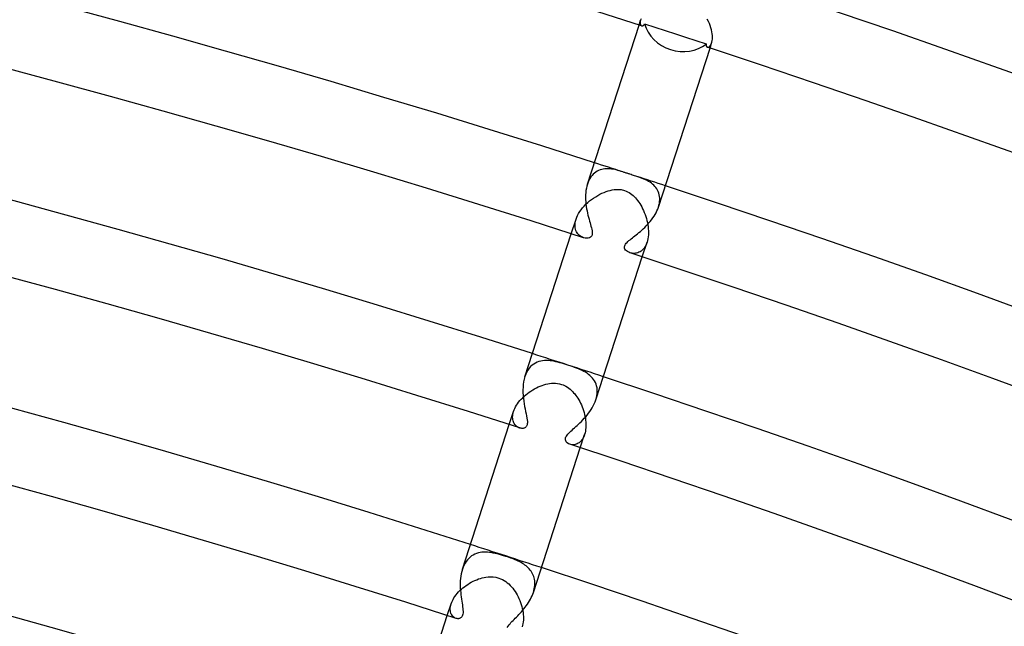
# Model space of a CAD drawing. Header units: millimetres. Extents: x -660 to 660, y -630 to 630.
# Tile 100 of 125: x 154 to 206, y 550 to 582. Entities that reach past the tile are written whole.
import ezdxf

# ---------------------------------------------------------------- set-up
doc = ezdxf.new("R2010")
doc.units = ezdxf.units.MM
doc.layers.add('HIDDEN', color=7, linetype='Continuous')
doc.layers.add('THICK', color=7, linetype='Continuous')

msp = doc.modelspace()

# ---------------------------------------------------------------- linework, layer by layer
at = {"layer": 'HIDDEN'}
for p, q in [((186.906, 581.71), (186.992, 581.975)), ((186.974, 581.904), (186.966, 581.841)), ((186.966, 581.841), (186.967, 581.787)), ((186.967, 581.787), (186.977, 581.742)), ((186.992, 581.974), (186.974, 581.904)), ((186.977, 581.742), (186.994, 581.706)), ((187.016, 582.038), (186.992, 581.974)), ((186.994, 581.706), (187.017, 581.681)), ((187.017, 581.681), (187.044, 581.666)), ((190.623, 581.911), (190.566, 582.022)), ((190.674, 581.798), (190.623, 581.911)), ((190.718, 581.685), (190.674, 581.798)), ((190.756, 581.572), (190.718, 581.685)), ((190.786, 581.46), (190.756, 581.572)), ((190.81, 581.352), (190.786, 581.46)), ((190.826, 581.247), (190.81, 581.352)), ((190.836, 581.146), (190.826, 581.247)), ((190.84, 581.049), (190.836, 581.146)), ((190.837, 580.96), (190.84, 581.049)), ((190.573, 580.519), (190.604, 580.515)), ((190.604, 580.515), (190.637, 580.523)), ((190.637, 580.523), (190.671, 580.541)), ((190.671, 580.541), (190.706, 580.572)), ((190.706, 580.572), (190.739, 580.615)), ((190.711, 580.475), (190.796, 580.739)), ((190.739, 580.615), (190.769, 580.67)), ((190.769, 580.67), (190.796, 580.738)), ((190.796, 580.738), (190.814, 580.804)), ((190.814, 580.804), (190.828, 580.878)), ((190.828, 580.878), (190.837, 580.96)), ((184.387, 573.653), (184.327, 573.575)), ((184.451, 573.722), (184.387, 573.653)), ((184.519, 573.783), (184.451, 573.722)), ((184.59, 573.836), (184.519, 573.783)), ((184.665, 573.882), (184.59, 573.836)), ((184.742, 573.921), (184.665, 573.882)), ((184.822, 573.953), (184.742, 573.921)), ((184.904, 573.977), (184.822, 573.953)), ((184.987, 573.995), (184.904, 573.977)), ((185.072, 574.007), (184.987, 573.995)), ((185.159, 574.013), (185.072, 574.007)), ((185.247, 574.014), (185.159, 574.013)), ((185.336, 574.009), (185.247, 574.014)), ((185.424, 574), (185.336, 574.009)), ((185.512, 573.987), (185.424, 574)), ((185.6, 573.97), (185.512, 573.987)), ((185.687, 573.95), (185.6, 573.97)), ((185.773, 573.927), (185.687, 573.95)), ((185.858, 573.903), (185.773, 573.927)), ((185.946, 573.876), (185.858, 573.903)), ((186.036, 573.848), (185.946, 573.876)), ((186.073, 573.836), (186.036, 573.848)), ((186.11, 573.823), (186.073, 573.836)), ((186.147, 573.811), (186.11, 573.823)), ((186.185, 573.799), (186.147, 573.811)), ((186.222, 573.786), (186.185, 573.799)), ((186.261, 573.774), (186.222, 573.786)), ((186.299, 573.761), (186.261, 573.774)), ((186.337, 573.748), (186.299, 573.761)), ((186.376, 573.736), (186.337, 573.748)), ((186.414, 573.723), (186.376, 573.736)), ((186.48, 573.702), (186.414, 573.723)), ((186.545, 573.681), (186.48, 573.702)), ((186.609, 573.661), (186.545, 573.681)), ((186.671, 573.641), (186.609, 573.661)), ((186.733, 573.621), (186.671, 573.641)), ((186.793, 573.602), (186.733, 573.621)), ((184.177, 573.3), (184.139, 573.195)), ((184.222, 573.398), (184.177, 573.3)), ((184.271, 573.49), (184.222, 573.398)), ((184.327, 573.575), (184.271, 573.49)), ((186.888, 573.57), (186.793, 573.602)), ((186.983, 573.537), (186.888, 573.57)), ((187.075, 573.503), (186.983, 573.537)), ((187.166, 573.466), (187.075, 573.503)), ((187.254, 573.427), (187.166, 573.466)), ((187.339, 573.386), (187.254, 573.427)), ((187.42, 573.342), (187.339, 573.386)), ((187.497, 573.294), (187.42, 573.342)), ((187.569, 573.244), (187.497, 573.294)), ((187.636, 573.191), (187.569, 573.244)), ((187.7, 573.133), (187.636, 573.191)), ((187.758, 573.072), (187.7, 573.133)), ((184.582, 572.52), (184.693, 572.586)), ((184.693, 572.586), (184.805, 572.647)), ((184.805, 572.647), (184.918, 572.701)), ((184.918, 572.701), (185.03, 572.75)), ((185.03, 572.75), (185.142, 572.792)), ((185.142, 572.792), (185.253, 572.828)), ((185.253, 572.828), (185.364, 572.859)), ((185.364, 572.859), (185.473, 572.882)), ((185.473, 572.882), (185.581, 572.899)), ((185.581, 572.899), (185.685, 572.908)), ((185.685, 572.908), (185.781, 572.911)), ((185.781, 572.911), (185.866, 572.907)), ((185.866, 572.907), (185.941, 572.899)), ((185.941, 572.899), (186.008, 572.887)), ((186.008, 572.887), (186.07, 572.873)), ((186.07, 572.873), (186.132, 572.855)), ((186.132, 572.855), (186.214, 572.824)), ((186.214, 572.824), (186.295, 572.787)), ((186.295, 572.787), (186.372, 572.744)), ((186.372, 572.744), (186.447, 572.695)), ((186.447, 572.695), (186.518, 572.641)), ((186.518, 572.641), (186.585, 572.584)), ((186.585, 572.584), (186.649, 572.523)), ((187.811, 573.008), (187.758, 573.072)), ((187.859, 572.939), (187.811, 573.008)), ((187.902, 572.866), (187.859, 572.939)), ((187.938, 572.79), (187.902, 572.866)), ((187.967, 572.71), (187.938, 572.79)), ((187.99, 572.626), (187.967, 572.71)), ((188.006, 572.538), (187.99, 572.626)), ((183.968, 572.02), (184.059, 572.114)), ((184.059, 572.114), (184.156, 572.204)), ((184.156, 572.204), (184.258, 572.29)), ((184.258, 572.29), (184.363, 572.372)), ((184.363, 572.372), (184.471, 572.449)), ((184.471, 572.449), (184.582, 572.52)), ((186.649, 572.523), (186.712, 572.457)), ((186.712, 572.457), (186.773, 572.386)), ((186.773, 572.386), (186.832, 572.311)), ((186.832, 572.311), (186.889, 572.231)), ((186.889, 572.231), (186.945, 572.148)), ((186.945, 572.148), (186.999, 572.06)), ((186.999, 572.06), (187.05, 571.969)), ((187.943, 571.956), (187.972, 572.058)), ((187.972, 572.058), (187.994, 572.158)), ((187.994, 572.158), (188.009, 572.256)), ((188.014, 572.447), (188.006, 572.538)), ((188.009, 572.256), (188.015, 572.352)), ((188.015, 572.352), (188.014, 572.447)), ((183.566, 571.416), (183.612, 571.519)), ((183.612, 571.519), (183.667, 571.621)), ((183.667, 571.621), (183.731, 571.723)), ((183.731, 571.723), (183.803, 571.824)), ((183.803, 571.824), (183.882, 571.923)), ((183.882, 571.923), (183.968, 572.02)), ((187.05, 571.969), (187.099, 571.874)), ((187.099, 571.874), (187.145, 571.776)), ((187.145, 571.776), (187.189, 571.675)), ((187.189, 571.675), (187.229, 571.571)), ((187.229, 571.571), (187.266, 571.465)), ((183.275, 570.535), (183.529, 571.317)), ((183.474, 571.031), (183.483, 571.122)), ((183.474, 570.943), (183.474, 571.031)), ((183.483, 571.122), (183.501, 571.218)), ((183.501, 571.218), (183.529, 571.316)), ((183.529, 571.316), (183.566, 571.416)), ((187.266, 571.465), (187.299, 571.357)), ((187.299, 571.357), (187.329, 571.247)), ((187.329, 571.247), (187.354, 571.135)), ((187.354, 571.135), (187.375, 571.024)), ((187.375, 571.024), (187.391, 570.912)), ((183.482, 570.861), (183.474, 570.943)), ((183.498, 570.784), (183.482, 570.861)), ((183.522, 570.712), (183.498, 570.784)), ((183.551, 570.646), (183.522, 570.712)), ((183.587, 570.585), (183.551, 570.646)), ((183.628, 570.53), (183.587, 570.585)), ((183.672, 570.482), (183.628, 570.53)), ((183.721, 570.438), (183.672, 570.482)), ((187.391, 570.912), (187.403, 570.801)), ((187.406, 570.473), (187.396, 570.369)), ((187.403, 570.801), (187.409, 570.69)), ((187.41, 570.58), (187.406, 570.473)), ((187.409, 570.69), (187.41, 570.58)), ((183.772, 570.401), (183.721, 570.438)), ((183.825, 570.37), (183.772, 570.401)), ((183.88, 570.344), (183.825, 570.37)), ((183.935, 570.323), (183.88, 570.344)), ((187.08, 569.299), (187.333, 570.081)), ((187.301, 569.992), (187.264, 569.911)), ((187.333, 570.08), (187.301, 569.992)), ((187.36, 570.172), (187.333, 570.08)), ((187.381, 570.269), (187.36, 570.172)), ((187.396, 570.369), (187.381, 570.269)), ((186.476, 569.5), (186.421, 569.515)), ((186.533, 569.489), (186.476, 569.5)), ((186.592, 569.483), (186.533, 569.489)), ((186.653, 569.482), (186.592, 569.483)), ((186.714, 569.487), (186.653, 569.482)), ((186.776, 569.499), (186.714, 569.487)), ((186.838, 569.516), (186.776, 569.499)), ((186.899, 569.541), (186.838, 569.516)), ((186.959, 569.572), (186.899, 569.541)), ((187.017, 569.61), (186.959, 569.572)), ((187.073, 569.656), (187.017, 569.61)), ((187.126, 569.708), (187.073, 569.656)), ((187.176, 569.769), (187.126, 569.708)), ((187.222, 569.837), (187.176, 569.769)), ((187.264, 569.911), (187.222, 569.837)), ((181.352, 563.613), (181.263, 563.558)), ((181.445, 563.657), (181.352, 563.613)), ((181.541, 563.693), (181.445, 563.657)), ((181.639, 563.719), (181.541, 563.693)), ((181.74, 563.737), (181.639, 563.719)), ((181.841, 563.747), (181.74, 563.737)), ((181.943, 563.75), (181.841, 563.747)), ((182.045, 563.747), (181.943, 563.75)), ((182.146, 563.738), (182.045, 563.747)), ((182.247, 563.724), (182.146, 563.738)), ((182.348, 563.706), (182.247, 563.724)), ((182.45, 563.684), (182.348, 563.706)), ((182.555, 563.659), (182.45, 563.684)), ((182.661, 563.63), (182.555, 563.659)), ((182.768, 563.599), (182.661, 563.63)), ((182.876, 563.566), (182.768, 563.599)), ((180.89, 563.126), (180.835, 563.008)), ((180.953, 563.234), (180.89, 563.126)), ((181.022, 563.331), (180.953, 563.234)), ((181.097, 563.417), (181.022, 563.331)), ((181.177, 563.493), (181.097, 563.417)), ((181.263, 563.558), (181.177, 563.493)), ((182.985, 563.532), (182.876, 563.566)), ((183.092, 563.498), (182.985, 563.532)), ((183.216, 563.457), (183.092, 563.498)), ((183.334, 563.417), (183.216, 563.457)), ((183.447, 563.377), (183.334, 563.417)), ((183.557, 563.337), (183.447, 563.377)), ((183.662, 563.296), (183.557, 563.337)), ((183.762, 563.253), (183.662, 563.296)), ((183.857, 563.21), (183.762, 563.253)), ((183.947, 563.164), (183.857, 563.21)), ((184.034, 563.115), (183.947, 563.164)), ((184.118, 563.062), (184.034, 563.115)), ((184.197, 563.006), (184.118, 563.062)), ((180.835, 563.008), (180.789, 562.882)), ((184.273, 562.945), (184.197, 563.006)), ((184.344, 562.879), (184.273, 562.945)), ((184.409, 562.808), (184.344, 562.879)), ((184.469, 562.733), (184.409, 562.808)), ((184.521, 562.652), (184.469, 562.733)), ((184.567, 562.567), (184.521, 562.652)), ((184.604, 562.478), (184.567, 562.567)), ((180.924, 561.978), (181.017, 562.046)), ((181.017, 562.046), (181.112, 562.111)), ((181.112, 562.111), (181.208, 562.172)), ((181.208, 562.172), (181.306, 562.228)), ((181.306, 562.228), (181.405, 562.28)), ((181.405, 562.28), (181.505, 562.328)), ((181.505, 562.328), (181.606, 562.371)), ((181.606, 562.371), (181.706, 562.409)), ((181.706, 562.409), (181.807, 562.443)), ((181.807, 562.443), (181.907, 562.471)), ((181.907, 562.471), (182.009, 562.494)), ((182.009, 562.494), (182.113, 562.513)), ((182.113, 562.513), (182.219, 562.525)), ((182.219, 562.525), (182.325, 562.53)), ((182.325, 562.53), (182.432, 562.528)), ((182.432, 562.528), (182.54, 562.518)), ((182.54, 562.518), (182.648, 562.499)), ((182.648, 562.499), (182.757, 562.469)), ((182.757, 562.469), (182.836, 562.44)), ((182.836, 562.44), (182.914, 562.405)), ((182.914, 562.405), (182.991, 562.365)), ((182.991, 562.365), (183.066, 562.319)), ((183.066, 562.319), (183.139, 562.268)), ((183.139, 562.268), (183.208, 562.212)), ((183.208, 562.212), (183.276, 562.153)), ((183.276, 562.153), (183.34, 562.09)), ((183.34, 562.09), (183.402, 562.023)), ((183.402, 562.023), (183.46, 561.954)), ((184.633, 562.385), (184.604, 562.478)), ((184.654, 562.287), (184.633, 562.385)), ((184.666, 562.185), (184.654, 562.287)), ((184.663, 561.975), (184.669, 562.081)), ((184.669, 562.081), (184.666, 562.185)), ((180.393, 561.43), (180.454, 561.513)), ((180.454, 561.513), (180.521, 561.596)), ((180.521, 561.596), (180.593, 561.677)), ((180.593, 561.677), (180.67, 561.756)), ((180.67, 561.756), (180.751, 561.832)), ((180.751, 561.832), (180.836, 561.907)), ((180.836, 561.907), (180.924, 561.978)), ((183.46, 561.954), (183.517, 561.88)), ((183.517, 561.88), (183.572, 561.803)), ((183.572, 561.803), (183.625, 561.723)), ((183.625, 561.723), (183.676, 561.638)), ((183.676, 561.638), (183.725, 561.55)), ((183.725, 561.55), (183.772, 561.459)), ((184.592, 561.645), (184.624, 561.755)), ((184.624, 561.755), (184.648, 561.866)), ((184.648, 561.866), (184.663, 561.975)), ((179.953, 560.312), (180.183, 561.017)), ((180.16, 560.937), (180.183, 561.017)), ((180.183, 561.017), (180.212, 561.097)), ((180.212, 561.097), (180.248, 561.18)), ((180.248, 561.18), (180.29, 561.263)), ((180.29, 561.263), (180.339, 561.347)), ((180.339, 561.347), (180.393, 561.43)), ((183.772, 561.459), (183.816, 561.365)), ((183.816, 561.365), (183.857, 561.268)), ((183.857, 561.268), (183.894, 561.169)), ((183.894, 561.169), (183.929, 561.068)), ((183.929, 561.068), (183.959, 560.967)), ((183.959, 560.967), (183.986, 560.864)), ((180.13, 560.714), (180.134, 560.786)), ((180.133, 560.647), (180.13, 560.714)), ((180.141, 560.583), (180.133, 560.647)), ((180.134, 560.786), (180.143, 560.86)), ((180.154, 560.523), (180.141, 560.583)), ((180.143, 560.86), (180.16, 560.937)), ((180.171, 560.467), (180.154, 560.523)), ((180.193, 560.415), (180.171, 560.467)), ((183.986, 560.864), (184.009, 560.76)), ((184.009, 560.76), (184.028, 560.656)), ((184.028, 560.656), (184.043, 560.552)), ((184.043, 560.552), (184.053, 560.448)), ((184.053, 560.448), (184.058, 560.345)), ((180.219, 560.367), (180.193, 560.415)), ((180.249, 560.323), (180.219, 560.367)), ((180.281, 560.283), (180.249, 560.323)), ((180.316, 560.247), (180.281, 560.283)), ((180.352, 560.216), (180.316, 560.247)), ((180.391, 560.189), (180.352, 560.216)), ((180.43, 560.166), (180.391, 560.189)), ((180.471, 560.147), (180.43, 560.166)), ((180.511, 560.132), (180.471, 560.147)), ((184.031, 559.955), (184.011, 559.866)), ((184.045, 560.049), (184.031, 559.955)), ((184.055, 560.146), (184.045, 560.049)), ((184.059, 560.245), (184.055, 560.146)), ((184.058, 560.345), (184.059, 560.245)), ((183.748, 559.389), (183.697, 559.346)), ((183.797, 559.437), (183.748, 559.389)), ((183.758, 559.075), (183.987, 559.781)), ((183.842, 559.493), (183.797, 559.437)), ((183.885, 559.556), (183.842, 559.493)), ((183.923, 559.625), (183.885, 559.556)), ((183.957, 559.701), (183.923, 559.625)), ((183.987, 559.781), (183.957, 559.701)), ((184.011, 559.866), (183.987, 559.781)), ((183.252, 559.244), (183.201, 559.258)), ((183.306, 559.236), (183.252, 559.244)), ((183.362, 559.233), (183.306, 559.236)), ((183.419, 559.236), (183.362, 559.233)), ((183.476, 559.245), (183.419, 559.236)), ((183.533, 559.26), (183.476, 559.245)), ((183.589, 559.282), (183.533, 559.26)), ((183.644, 559.311), (183.589, 559.282)), ((183.697, 559.346), (183.644, 559.311)), ((177.706, 553.069), (177.64, 552.983)), ((177.777, 553.147), (177.706, 553.069)), ((177.854, 553.217), (177.777, 553.147)), ((177.935, 553.278), (177.854, 553.217)), ((178.019, 553.33), (177.935, 553.278)), ((178.107, 553.374), (178.019, 553.33)), ((178.199, 553.41), (178.107, 553.374)), ((178.293, 553.439), (178.199, 553.41)), ((178.389, 553.46), (178.293, 553.439)), ((178.487, 553.474), (178.389, 553.46)), ((178.586, 553.481), (178.487, 553.474)), ((178.686, 553.482), (178.586, 553.481)), ((178.786, 553.478), (178.686, 553.482)), ((178.887, 553.469), (178.786, 553.478)), ((178.989, 553.456), (178.887, 553.469)), ((179.094, 553.437), (178.989, 553.456)), ((179.201, 553.415), (179.094, 553.437)), ((179.31, 553.39), (179.201, 553.415)), ((179.421, 553.361), (179.31, 553.39)), ((179.534, 553.329), (179.421, 553.361)), ((179.649, 553.294), (179.534, 553.329)), ((179.764, 553.258), (179.649, 553.294)), ((179.904, 553.211), (179.764, 553.258)), ((180.038, 553.163), (179.904, 553.211)), ((180.16, 553.117), (180.038, 553.163)), ((180.267, 553.074), (180.16, 553.117)), ((180.358, 553.034), (180.267, 553.074)), ((177.477, 552.679), (177.436, 552.565)), ((177.525, 552.787), (177.477, 552.679)), ((177.58, 552.889), (177.525, 552.787)), ((177.64, 552.983), (177.58, 552.889)), ((180.436, 552.998), (180.358, 553.034)), ((180.51, 552.961), (180.436, 552.998)), ((180.583, 552.922), (180.51, 552.961)), ((180.654, 552.88), (180.583, 552.922)), ((180.723, 552.837), (180.654, 552.88)), ((180.789, 552.791), (180.723, 552.837)), ((180.853, 552.743), (180.789, 552.791)), ((180.914, 552.691), (180.853, 552.743)), ((180.971, 552.638), (180.914, 552.691)), ((181.025, 552.582), (180.971, 552.638)), ((181.075, 552.523), (181.025, 552.582)), ((181.121, 552.461), (181.075, 552.523)), ((178.106, 551.967), (178.204, 552.009)), ((178.204, 552.009), (178.304, 552.046)), ((178.304, 552.046), (178.403, 552.078)), ((178.403, 552.078), (178.503, 552.106)), ((178.503, 552.106), (178.602, 552.128)), ((178.602, 552.128), (178.7, 552.145)), ((178.7, 552.145), (178.811, 552.158)), ((178.811, 552.158), (178.939, 552.164)), ((178.939, 552.164), (179.081, 552.159)), ((179.081, 552.159), (179.234, 552.137)), ((179.234, 552.137), (179.387, 552.097)), ((179.387, 552.097), (179.486, 552.061)), ((179.486, 552.061), (179.581, 552.017)), ((179.581, 552.017), (179.673, 551.966)), ((181.162, 552.396), (181.121, 552.461)), ((181.2, 552.329), (181.162, 552.396)), ((181.233, 552.258), (181.2, 552.329)), ((181.261, 552.185), (181.233, 552.258)), ((181.284, 552.109), (181.261, 552.185)), ((181.301, 552.031), (181.284, 552.109)), ((181.314, 551.95), (181.301, 552.031)), ((177.305, 551.425), (177.382, 551.497)), ((177.382, 551.497), (177.463, 551.567)), ((177.463, 551.567), (177.547, 551.634)), ((177.547, 551.634), (177.635, 551.698)), ((177.635, 551.698), (177.725, 551.759)), ((177.725, 551.759), (177.817, 551.817)), ((177.817, 551.817), (177.911, 551.871)), ((177.911, 551.871), (178.008, 551.921)), ((178.008, 551.921), (178.106, 551.967)), ((179.673, 551.966), (179.76, 551.909)), ((179.76, 551.909), (179.843, 551.846)), ((179.843, 551.846), (179.922, 551.779)), ((179.922, 551.779), (179.997, 551.706)), ((179.997, 551.706), (180.068, 551.63)), ((180.068, 551.63), (180.135, 551.55)), ((180.135, 551.55), (180.199, 551.468)), ((180.199, 551.468), (180.259, 551.381)), ((181.268, 551.422), (181.29, 551.513)), ((181.29, 551.513), (181.306, 551.603)), ((181.306, 551.603), (181.317, 551.692)), ((181.32, 551.866), (181.314, 551.95)), ((181.317, 551.692), (181.321, 551.78)), ((181.321, 551.78), (181.32, 551.866)), ((176.9, 550.876), (176.94, 550.956)), ((176.94, 550.956), (176.987, 551.036)), ((176.987, 551.036), (177.041, 551.116)), ((177.041, 551.116), (177.099, 551.195)), ((177.099, 551.195), (177.163, 551.274)), ((177.163, 551.274), (177.232, 551.35)), ((177.232, 551.35), (177.305, 551.425)), ((180.259, 551.381), (180.317, 551.29)), ((180.317, 551.29), (180.372, 551.196)), ((180.372, 551.196), (180.423, 551.098)), ((180.423, 551.098), (180.471, 550.997)), ((180.471, 550.997), (180.515, 550.894)), ((181.241, 551.33), (181.268, 551.422)), ((176.631, 550.088), (176.837, 550.72)), ((176.788, 550.413), (176.79, 550.485)), ((176.794, 550.346), (176.788, 550.413)), ((176.79, 550.485), (176.798, 550.56)), ((176.798, 550.56), (176.814, 550.638)), ((176.814, 550.638), (176.837, 550.72)), ((176.837, 550.72), (176.865, 550.798)), ((176.865, 550.798), (176.9, 550.876)), ((180.515, 550.894), (180.555, 550.789)), ((180.555, 550.789), (180.591, 550.682)), ((180.591, 550.682), (180.622, 550.575)), ((180.622, 550.575), (180.649, 550.468)), ((180.649, 550.468), (180.671, 550.36)), ((176.805, 550.282), (176.794, 550.346)), ((176.822, 550.224), (176.805, 550.282)), ((176.844, 550.17), (176.822, 550.224)), ((176.871, 550.121), (176.844, 550.17)), ((176.902, 550.077), (176.871, 550.121)), ((176.937, 550.038), (176.902, 550.077)), ((176.975, 550.004), (176.937, 550.038)), ((177.016, 549.976), (176.975, 550.004)), ((177.058, 549.953), (177.016, 549.976)), ((177.101, 549.937), (177.058, 549.953)), ((180.671, 550.36), (180.688, 550.253)), ((180.688, 550.253), (180.7, 550.146)), ((180.7, 550.146), (180.707, 550.041)), ((180.709, 549.939), (180.706, 549.84)), ((180.707, 550.041), (180.709, 549.939)), ((180.664, 549.565), (180.641, 549.484)), ((180.683, 549.653), (180.664, 549.565)), ((180.697, 549.745), (180.683, 549.653)), ((180.706, 549.84), (180.697, 549.745))]:
    msp.add_line(p, q, dxfattribs=at)
for radius, start, end in [(603.25, 72.037754, 72.189932), (603.25, 71.810061, 71.962239), (592.5, 71.806623, 72.193427), (581.75, 71.803014, 72.196979)]:
    msp.add_arc((0, 0), radius, start, end, dxfattribs=at)
at = {"layer": 'THICK'}
for p, q in [((184.139, 573.193), (186.906, 581.71)), ((187.044, 581.666), (187.059, 581.663)), ((187.059, 581.663), (187.074, 581.663)), ((187.074, 581.663), (187.09, 581.665)), ((187.09, 581.665), (187.107, 581.671)), ((187.107, 581.671), (187.123, 581.68)), ((187.123, 581.68), (187.14, 581.692)), ((187.14, 581.692), (187.156, 581.707)), ((187.156, 581.707), (187.172, 581.725)), ((187.172, 581.725), (187.188, 581.746)), ((187.188, 581.746), (187.203, 581.771)), ((187.203, 581.771), (187.756, 581.593)), ((187.756, 581.593), (188.307, 581.414)), ((188.307, 581.414), (188.855, 581.236)), ((188.855, 581.236), (189.404, 581.058)), ((189.404, 581.058), (189.954, 580.878)), ((189.954, 580.878), (190.506, 580.698)), ((190.506, 580.698), (190.504, 580.669)), ((190.504, 580.669), (190.504, 580.642)), ((190.504, 580.642), (190.506, 580.618)), ((190.506, 580.618), (190.51, 580.596)), ((190.51, 580.596), (190.517, 580.577)), ((190.517, 580.577), (190.525, 580.56)), ((190.525, 580.56), (190.535, 580.546)), ((190.535, 580.546), (190.547, 580.534)), ((190.547, 580.534), (190.559, 580.526)), ((190.559, 580.526), (190.573, 580.519)), ((187.943, 571.957), (190.711, 580.475)), ((184.139, 573.195), (184.108, 573.086)), ((184.041, 572.615), (184.039, 572.492)), ((184.049, 572.737), (184.041, 572.615)), ((184.063, 572.856), (184.049, 572.737)), ((184.082, 572.973), (184.063, 572.856)), ((184.108, 573.086), (184.082, 572.973)), ((184.039, 572.492), (184.041, 572.368)), ((184.041, 572.368), (184.049, 572.244)), ((184.049, 572.244), (184.061, 572.12)), ((184.061, 572.12), (184.076, 571.997)), ((184.076, 571.997), (184.096, 571.876)), ((184.096, 571.876), (184.118, 571.756)), ((184.118, 571.756), (184.142, 571.64)), ((184.142, 571.64), (184.169, 571.528)), ((184.169, 571.528), (184.196, 571.419)), ((187.708, 571.472), (187.766, 571.566)), ((187.766, 571.566), (187.818, 571.662)), ((187.818, 571.662), (187.866, 571.759)), ((187.866, 571.759), (187.907, 571.857)), ((187.907, 571.857), (187.943, 571.956)), ((184.196, 571.419), (184.224, 571.314)), ((184.224, 571.314), (184.252, 571.214)), ((184.252, 571.214), (184.28, 571.118)), ((184.28, 571.118), (184.306, 571.028)), ((184.306, 571.028), (184.331, 570.94)), ((187.289, 570.951), (187.365, 571.032)), ((187.365, 571.032), (187.439, 571.115)), ((187.439, 571.115), (187.511, 571.2)), ((187.511, 571.2), (187.58, 571.288)), ((187.58, 571.288), (187.646, 571.379)), ((187.646, 571.379), (187.708, 571.472)), ((180.788, 562.881), (183.275, 570.535)), ((184.331, 570.94), (184.353, 570.856)), ((184.353, 570.856), (184.373, 570.775)), ((184.388, 570.462), (184.372, 570.421)), ((184.373, 570.775), (184.388, 570.699)), ((184.388, 570.699), (184.398, 570.628)), ((184.398, 570.509), (184.388, 570.462)), ((184.398, 570.628), (184.401, 570.565)), ((184.401, 570.565), (184.398, 570.509)), ((186.682, 570.418), (186.753, 570.474)), ((186.753, 570.474), (186.826, 570.533)), ((186.826, 570.533), (186.901, 570.595)), ((186.901, 570.595), (186.978, 570.66)), ((186.978, 570.66), (187.055, 570.728)), ((187.055, 570.728), (187.134, 570.799)), ((187.134, 570.799), (187.212, 570.874)), ((187.212, 570.874), (187.289, 570.951)), ((184.021, 570.302), (183.935, 570.323)), ((184.106, 570.294), (184.021, 570.302)), ((184.185, 570.299), (184.106, 570.294)), ((184.255, 570.318), (184.185, 570.299)), ((184.31, 570.347), (184.255, 570.318)), ((184.348, 570.383), (184.31, 570.347)), ((184.372, 570.421), (184.348, 570.383)), ((186.136, 569.896), (186.157, 569.94)), ((186.157, 569.94), (186.185, 569.985)), ((186.185, 569.985), (186.221, 570.029)), ((186.221, 570.029), (186.264, 570.075)), ((186.264, 570.075), (186.313, 570.121)), ((186.313, 570.121), (186.367, 570.168)), ((186.367, 570.168), (186.425, 570.216)), ((186.425, 570.216), (186.486, 570.265)), ((186.486, 570.265), (186.548, 570.314)), ((186.548, 570.314), (186.614, 570.365)), ((186.614, 570.365), (186.682, 570.418)), ((186.122, 569.806), (186.125, 569.852)), ((186.131, 569.758), (186.122, 569.806)), ((186.125, 569.852), (186.136, 569.896)), ((186.153, 569.708), (186.131, 569.758)), ((186.188, 569.66), (186.153, 569.708)), ((186.234, 569.615), (186.188, 569.66)), ((186.29, 569.576), (186.234, 569.615)), ((186.353, 569.542), (186.29, 569.576)), ((186.421, 569.515), (186.353, 569.542)), ((184.593, 561.645), (187.08, 569.299)), ((180.722, 562.613), (180.701, 562.47)), ((180.751, 562.751), (180.722, 562.613)), ((180.789, 562.882), (180.751, 562.751)), ((180.688, 562.324), (180.682, 562.176)), ((180.682, 562.176), (180.684, 562.026)), ((180.684, 562.026), (180.691, 561.876)), ((180.701, 562.47), (180.688, 562.324)), ((180.691, 561.876), (180.705, 561.726)), ((180.705, 561.726), (180.723, 561.578)), ((180.723, 561.578), (180.746, 561.433)), ((184.508, 561.429), (184.553, 561.537)), ((184.553, 561.537), (184.592, 561.645)), ((180.746, 561.433), (180.771, 561.29)), ((180.771, 561.29), (180.799, 561.152)), ((180.799, 561.152), (180.827, 561.02)), ((180.827, 561.02), (180.853, 560.894)), ((184.197, 560.921), (184.267, 561.017)), ((184.267, 561.017), (184.334, 561.116)), ((184.334, 561.116), (184.397, 561.218)), ((184.397, 561.218), (184.455, 561.323)), ((184.455, 561.323), (184.508, 561.429)), ((180.853, 560.894), (180.878, 560.775)), ((180.878, 560.775), (180.898, 560.665)), ((180.898, 560.665), (180.913, 560.564)), ((180.913, 560.564), (180.921, 560.478)), ((180.921, 560.478), (180.922, 560.407)), ((183.738, 560.411), (183.815, 560.487)), ((183.815, 560.487), (183.893, 560.567)), ((183.893, 560.567), (183.97, 560.65)), ((183.97, 560.65), (184.048, 560.737)), ((184.048, 560.737), (184.123, 560.827)), ((184.123, 560.827), (184.197, 560.921)), ((177.437, 552.566), (179.953, 560.312)), ((180.547, 560.122), (180.511, 560.132)), ((180.583, 560.115), (180.547, 560.122)), ((180.619, 560.111), (180.583, 560.115)), ((180.655, 560.11), (180.619, 560.111)), ((180.689, 560.112), (180.655, 560.11)), ((180.723, 560.118), (180.689, 560.112)), ((180.755, 560.128), (180.723, 560.118)), ((180.786, 560.141), (180.755, 560.128)), ((180.814, 560.158), (180.786, 560.141)), ((180.839, 560.179), (180.814, 560.158)), ((180.862, 560.204), (180.839, 560.179)), ((180.881, 560.233), (180.862, 560.204)), ((180.896, 560.266), (180.881, 560.233)), ((180.908, 560.304), (180.896, 560.266)), ((180.917, 560.35), (180.908, 560.304)), ((180.922, 560.407), (180.917, 560.35)), ((183.14, 559.855), (183.193, 559.909)), ((183.193, 559.909), (183.251, 559.965)), ((183.251, 559.965), (183.313, 560.022)), ((183.313, 560.022), (183.378, 560.081)), ((183.378, 560.081), (183.445, 560.141)), ((183.445, 560.141), (183.514, 560.204)), ((183.514, 560.204), (183.587, 560.27)), ((183.587, 560.27), (183.661, 560.339)), ((183.661, 560.339), (183.738, 560.411)), ((182.961, 559.557), (182.972, 559.606)), ((182.961, 559.504), (182.961, 559.557)), ((182.975, 559.447), (182.961, 559.504)), ((182.972, 559.606), (182.99, 559.653)), ((183.008, 559.388), (182.975, 559.447)), ((182.99, 559.653), (183.017, 559.701)), ((183.059, 559.335), (183.008, 559.388)), ((183.017, 559.701), (183.051, 559.751)), ((183.051, 559.751), (183.092, 559.802)), ((183.092, 559.802), (183.14, 559.855)), ((181.241, 551.331), (183.758, 559.075)), ((183.124, 559.291), (183.059, 559.335)), ((183.201, 559.258), (183.124, 559.291)), ((177.436, 552.565), (177.402, 552.447)), ((177.338, 552.073), (177.328, 551.946)), ((177.353, 552.2), (177.338, 552.073)), ((177.375, 552.326), (177.353, 552.2)), ((177.402, 552.447), (177.375, 552.326)), ((177.328, 551.946), (177.324, 551.818)), ((177.324, 551.818), (177.324, 551.69)), ((177.324, 551.69), (177.328, 551.563)), ((177.328, 551.563), (177.336, 551.438)), ((177.336, 551.438), (177.347, 551.316)), ((177.347, 551.316), (177.361, 551.197)), ((177.361, 551.197), (177.375, 551.082)), ((177.375, 551.082), (177.391, 550.97)), ((177.391, 550.97), (177.407, 550.862)), ((181.03, 550.872), (181.081, 550.961)), ((181.081, 550.961), (181.127, 551.052)), ((181.127, 551.052), (181.17, 551.144)), ((181.17, 551.144), (181.208, 551.236)), ((181.208, 551.236), (181.241, 551.33)), ((177.407, 550.862), (177.423, 550.759)), ((177.423, 550.759), (177.439, 550.658)), ((177.439, 550.658), (177.452, 550.562)), ((177.452, 550.562), (177.463, 550.471)), ((177.463, 550.471), (177.47, 550.386)), ((180.669, 550.37), (180.734, 550.449)), ((180.734, 550.449), (180.798, 550.529)), ((180.798, 550.529), (180.859, 550.612)), ((180.859, 550.612), (180.919, 550.697)), ((180.919, 550.697), (180.976, 550.783)), ((180.976, 550.783), (181.03, 550.872)), ((174.085, 542.249), (176.631, 550.088)), ((177.132, 549.928), (177.101, 549.937)), ((177.163, 549.922), (177.132, 549.928)), ((177.194, 549.92), (177.163, 549.922)), ((177.224, 549.92), (177.194, 549.92)), ((177.253, 549.924), (177.224, 549.92)), ((177.282, 549.93), (177.253, 549.924)), ((177.312, 549.941), (177.282, 549.93)), ((177.343, 549.958), (177.312, 549.941)), ((177.375, 549.982), (177.343, 549.958)), ((177.404, 550.014), (177.375, 549.982)), ((177.43, 550.057), (177.404, 550.014)), ((177.45, 550.108), (177.43, 550.057)), ((177.463, 550.167), (177.45, 550.108)), ((177.471, 550.233), (177.463, 550.167)), ((177.47, 550.386), (177.473, 550.306)), ((177.473, 550.306), (177.471, 550.233)), ((180.152, 549.822), (180.211, 549.882)), ((180.211, 549.882), (180.273, 549.945)), ((180.273, 549.945), (180.338, 550.01)), ((180.338, 550.01), (180.403, 550.078)), ((180.403, 550.078), (180.47, 550.148)), ((180.47, 550.148), (180.536, 550.22)), ((180.536, 550.22), (180.603, 550.294)), ((180.603, 550.294), (180.669, 550.37)), ((179.837, 549.455), (179.884, 549.525)), ((179.884, 549.525), (179.937, 549.591)), ((179.937, 549.591), (179.99, 549.652)), ((179.99, 549.652), (180.041, 549.707)), ((180.041, 549.707), (180.095, 549.763)), ((180.095, 549.763), (180.152, 549.822))]:
    msp.add_line(p, q, dxfattribs=at)
for radius, start, end in [(611, 72.174004, 107.825959), (603.25, 72.189932, 107.810031), (599.25, 72.125016, 107.875004), (592.5, 72.193427, 107.806593), (588.5, 72.137678, 107.862342), (615, 36.186066, 71.8139), (581.75, 72.196979, 107.80304), (611, 36.174034, 71.825989), (577.75, 72.149424, 107.850596), (603.25, 36.189962, 71.810061), (571, 72.2007, 107.79932), (599.25, 36.124989, 71.874977), (567, 72.16042, 107.8396), (592.5, 36.1934, 71.806623), (560.25, 72.20454, 107.79548), (588.5, 36.137651, 71.862315), (556.25, 72.17085, 107.82911), (581.75, 36.196952, 71.803014)]:
    msp.add_arc((0, 0), radius, start, end, dxfattribs=at)
for start_param, end_param in [(-2.622574, -1.570796), (-1.570796, -0.519018)]:
    msp.add_ellipse((189.121, 582.053), major_axis=(1.902, -0.618), ratio=0.868101, start_param=start_param, end_param=end_param, dxfattribs=at)

doc.saveas('drawing.dxf')
